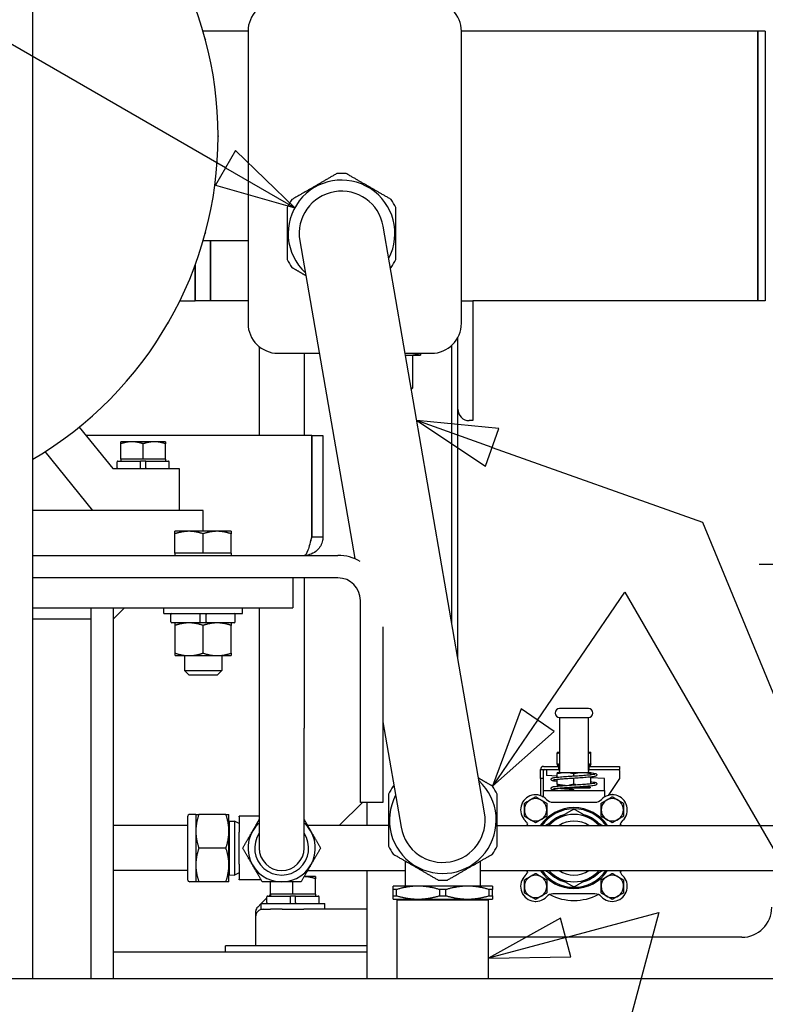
# Paper-space layout 'SHEET_3' of a CAD drawing. Header units: inches. Extents: x 3 to 360, y 8 to 227.
# Tile 5 of 117: x 54 to 66, y 68 to 84. Entities that reach past the tile are written whole.
import ezdxf

# ---------------------------------------------------------------- set-up
doc = ezdxf.new("R2010")
doc.units = ezdxf.units.IN
doc.header["$LTSCALE"] = 10.666667
doc.header["$MEASUREMENT"] = 0
doc.layers.get('0').update_dxf_attribs({"lineweight": 25})
doc.layers.add('DIMEN', color=7, linetype='Continuous', lineweight=25)
doc.styles.add('Current-ANSI', font='arial.ttf')

# ---------------------------------------------------------------- blocks, each defined once
blk = doc.blocks.new('Balloon127')
at = {"layer": 'DIMEN', "linetype": 'Continuous', "lineweight": 25}
for p, q in [((5.908, 6.4785), (5.7953, 6.416)), ((6.0615, 6.4873), (5.8732, 5.7845)), ((5.9242, 6.4182), (5.908, 6.4785)), ((5.9161, 6.4484), (6.0615, 6.4873)), ((5.9161, 6.4484), (5.7953, 6.416)), ((5.7953, 6.416), (5.9242, 6.4182))]:
    blk.add_line(p, q, dxfattribs=at)
at = {"layer": 'DIMEN', "linetype": 'Continuous', "lineweight": 25, "flags": 128}
blk.add_lwpolyline([(5.908, 6.4785), (5.7953, 6.416), (5.9242, 6.4182), (5.908, 6.4785)], dxfattribs=at)
at = {"layer": 'DIMEN'}
blk.add_circle((5.8248, 5.604), 0.1875, dxfattribs=at)
blk.add_solid([(5.908, 6.4785), (5.7953, 6.416), (5.9242, 6.4182), (5.908, 6.4785)], dxfattribs=at)
at = {"layer": 'DIMEN', "insert": (5.8248, 5.6051), "char_height": 0.125, "attachment_point": 5, "style": 'Current-ANSI'}
blk.add_mtext('15', dxfattribs=at)
blk = doc.blocks.new('Balloon128')
at = {"layer": 'DIMEN', "linetype": 'Continuous', "lineweight": 25}
for p, q in [((5.872, 6.7883), (6.0087, 6.9886)), ((6.0087, 6.9886), (6.3061, 6.4734)), ((5.8462, 6.806), (5.8015, 6.6851)), ((5.8978, 6.7707), (5.8462, 6.806)), ((5.872, 6.7883), (5.8015, 6.6851)), ((5.8015, 6.6851), (5.8978, 6.7707)), ((6.3061, 6.4734), (6.2289, 6.0999))]:
    blk.add_line(p, q, dxfattribs=at)
at = {"layer": 'DIMEN', "linetype": 'Continuous', "lineweight": 25, "flags": 128}
blk.add_lwpolyline([(5.8462, 6.806), (5.8015, 6.6851), (5.8978, 6.7707), (5.8462, 6.806)], dxfattribs=at)
at = {"layer": 'DIMEN'}
blk.add_circle((6.191, 5.9167), 0.1875, dxfattribs=at)
blk.add_solid([(5.8462, 6.806), (5.8015, 6.6851), (5.8978, 6.7707), (5.8462, 6.806)], dxfattribs=at)
at = {"layer": 'DIMEN', "insert": (6.191, 5.9167), "char_height": 0.125, "attachment_point": 5, "style": 'Current-ANSI'}
blk.add_mtext('12', dxfattribs=at)
blk = doc.blocks.new('Balloon129')
at = {"layer": 'DIMEN', "linetype": 'Continuous', "lineweight": 25}
for p, q in [((5.8009, 7.2154), (5.6831, 7.2574)), ((5.8114, 7.2448), (5.6831, 7.2574)), ((5.6831, 7.2574), (5.7904, 7.186)), ((5.7904, 7.186), (5.8114, 7.2448)), ((5.8009, 7.2154), (6.1301, 7.0981)), ((6.1301, 7.0981), (6.6583, 5.8159))]:
    blk.add_line(p, q, dxfattribs=at)
at = {"layer": 'DIMEN', "linetype": 'Continuous', "lineweight": 25, "flags": 128}
blk.add_lwpolyline([(5.8114, 7.2448), (5.6831, 7.2574), (5.7904, 7.186), (5.8114, 7.2448)], dxfattribs=at)
at = {"layer": 'DIMEN'}
blk.add_solid([(5.8114, 7.2448), (5.6831, 7.2574), (5.7904, 7.186), (5.8114, 7.2448)], dxfattribs=at)
blk = doc.blocks.new('Balloon130')
at = {"layer": 'DIMEN', "linetype": 'Continuous', "lineweight": 25}
for p, q in [((5.3839, 7.6527), (3.8782, 8.522)), ((5.3995, 7.6798), (5.3682, 7.6257)), ((5.4921, 7.5902), (5.3995, 7.6798)), ((5.3839, 7.6527), (5.4921, 7.5902)), ((5.3682, 7.6257), (5.4921, 7.5902))]:
    blk.add_line(p, q, dxfattribs=at)
at = {"layer": 'DIMEN', "linetype": 'Continuous', "lineweight": 25, "flags": 128}
blk.add_lwpolyline([(5.3682, 7.6257), (5.4921, 7.5902), (5.3995, 7.6798), (5.3682, 7.6257)], dxfattribs=at)
at = {"layer": 'DIMEN'}
blk.add_solid([(5.3682, 7.6257), (5.4921, 7.5902), (5.3995, 7.6798), (5.3682, 7.6257)], dxfattribs=at)

psp = doc.layouts.new('SHEET_3')

# ---------------------------------------------------------------- linework, layer by layer
for p, q in [((54.213, 68.097), (54.213, 101.381)), ((57.804, 83.91), (57.054, 83.91)), ((57.804, 83.91), (57.804, 80.41)), ((61.364, 79.035), (61.364, 83.91)), ((66.309, 83.91), (61.364, 83.91)), ((66.309, 83.91), (66.309, 79.41)), ((66.309, 81.66), (66.309, 83.91)), ((66.434, 83.91), (66.309, 83.91)), ((66.434, 83.91), (66.434, 79.41)), ((57.09, 83.782), (57.093, 83.773)), ((57.304, 82.165), (57.304, 82.155)), ((66.309, 79.41), (66.309, 81.66)), ((61.75, 70.861), (60.06, 80.655)), ((57.804, 80.41), (57.054, 80.41)), ((57.093, 80.547), (57.09, 80.537)), ((57.179, 79.41), (57.179, 80.41)), ((57.179, 80.41), (57.179, 79.41)), ((57.804, 80.41), (57.804, 79.035)), ((58.668, 80.415), (59.584, 75.106)), ((56.667, 79.41), (56.92, 79.41)), ((57.179, 79.41), (56.92, 79.41)), ((57.804, 79.41), (57.179, 79.41)), ((61.364, 79.41), (61.554, 79.41)), ((66.309, 79.41), (61.554, 79.41)), ((61.554, 79.41), (61.554, 77.41)), ((66.434, 79.41), (66.309, 79.41)), ((56.469, 79.039), (56.464, 79.031)), ((61.304, 77.6), (61.304, 78.797)), ((57.99, 78.646), (57.99, 77.16)), ((61.206, 74.015), (61.206, 78.67)), ((58.304, 78.535), (58.992, 78.535)), ((58.74, 78.535), (58.74, 77.16)), ((60.426, 78.535), (60.864, 78.535)), ((60.432, 78.502), (60.492, 78.502)), ((60.492, 78.502), (60.679, 78.502)), ((60.554, 77.96), (60.554, 78.502)), ((60.526, 77.96), (60.554, 77.96)), ((60.53, 77.935), (60.554, 77.96)), ((55.477, 77.744), (55.47, 77.737)), ((61.304, 73.447), (61.304, 77.6)), ((54.987, 77.303), (55.548, 76.61)), ((61.554, 77.41), (61.494, 77.41)), ((58.866, 77.16), (55.103, 77.16)), ((58.866, 77.16), (58.866, 75.472)), ((58.867, 77.16), (59.054, 77.16)), ((58.867, 75.472), (58.867, 77.16)), ((59.054, 77.16), (59.054, 75.472)), ((55.867, 77.058), (55.679, 77.058)), ((55.679, 76.767), (55.679, 77.024)), ((56.242, 77.058), (55.867, 77.058)), ((56.054, 76.767), (56.054, 77.024)), ((56.429, 77.058), (56.242, 77.058)), ((56.429, 76.767), (56.429, 77.024)), ((55.214, 75.91), (54.419, 76.893)), ((55.867, 76.767), (55.679, 76.767)), ((55.679, 76.767), (55.679, 76.735)), ((56.054, 76.767), (55.867, 76.767)), ((56.242, 76.767), (56.054, 76.767)), ((56.429, 76.767), (56.242, 76.767)), ((56.429, 76.767), (56.429, 76.735)), ((55.548, 76.61), (56.654, 76.61)), ((55.62, 76.624), (55.62, 76.721)), ((55.634, 76.735), (56.012, 76.735)), ((56.097, 76.735), (56.012, 76.735)), ((56.012, 76.624), (56.012, 76.721)), ((56.097, 76.735), (56.475, 76.735)), ((56.097, 76.624), (56.097, 76.721)), ((56.489, 76.624), (56.489, 76.721)), ((56.654, 76.61), (56.654, 75.91)), ((57.054, 75.91), (54.213, 75.91)), ((57.054, 75.563), (57.054, 75.91)), ((56.82, 75.563), (56.585, 75.563)), ((56.585, 75.2), (56.585, 75.521)), ((57.289, 75.563), (56.82, 75.563)), ((57.054, 75.2), (57.054, 75.521)), ((57.523, 75.563), (57.289, 75.563)), ((57.523, 75.2), (57.523, 75.521)), ((58.867, 75.472), (59.054, 75.472)), ((54.213, 75.16), (59.304, 75.16)), ((56.82, 75.2), (56.585, 75.2)), ((56.585, 75.2), (56.585, 75.16)), ((57.054, 75.2), (56.82, 75.2)), ((57.289, 75.2), (57.054, 75.2)), ((57.523, 75.2), (57.289, 75.2)), ((57.523, 75.2), (57.523, 75.16)), ((66.331, 75.014), (67.054, 75.014)), ((59.304, 74.785), (54.213, 74.785)), ((58.554, 74.785), (54.213, 74.785)), ((58.554, 74.785), (58.554, 74.285)), ((58.74, 74.785), (58.74, 72.274)), ((59.679, 71.035), (59.679, 74.41)), ((54.213, 74.285), (58.554, 74.285)), ((55.179, 74.285), (55.179, 74.097)), ((55.742, 74.285), (55.554, 74.097)), ((55.554, 74.285), (55.554, 68.097)), ((56.398, 74.19), (56.398, 74.285)), ((56.398, 74.19), (57.71, 74.19)), ((56.518, 74.051), (56.518, 74.173)), ((57.004, 74.051), (57.004, 74.173)), ((57.105, 74.051), (57.105, 74.173)), ((57.59, 74.051), (57.59, 74.173)), ((57.71, 74.19), (57.71, 74.285)), ((57.99, 74.285), (57.99, 72.274)), ((55.179, 74.097), (54.213, 74.097)), ((55.179, 74.097), (55.179, 68.097)), ((55.179, 74.097), (55.179, 68.097)), ((57.004, 74.034), (56.535, 74.034)), ((56.586, 73.529), (56.586, 73.992)), ((57.105, 74.034), (57.004, 74.034)), ((57.054, 73.529), (57.054, 73.992)), ((57.573, 74.034), (57.105, 74.034)), ((57.523, 73.529), (57.523, 73.992)), ((60.054, 73.968), (60.054, 71.035)), ((56.586, 73.487), (56.82, 73.487)), ((56.742, 73.487), (56.742, 73.238)), ((56.82, 73.487), (57.289, 73.487)), ((57.289, 73.487), (57.523, 73.487)), ((57.367, 73.487), (57.367, 73.238)), ((56.742, 73.238), (57.367, 73.238)), ((56.82, 73.16), (56.742, 73.238)), ((57.289, 73.16), (56.82, 73.16)), ((57.289, 73.16), (57.367, 73.238)), ((63.482, 72.604), (63.002, 72.604)), ((60.054, 72.381), (60.358, 70.621)), ((63.002, 72.454), (63.482, 72.454)), ((63.002, 72.454), (63.002, 71.568)), ((63.482, 71.568), (63.482, 72.454)), ((57.99, 72.274), (57.99, 70.274)), ((58.74, 70.274), (58.74, 72.274)), ((62.96, 71.877), (63.002, 71.877)), ((62.96, 71.877), (62.96, 71.877)), ((62.96, 71.678), (62.96, 71.857)), ((63.482, 71.877), (63.523, 71.877)), ((63.523, 71.877), (63.523, 71.877)), ((63.523, 71.678), (63.523, 71.857)), ((62.683, 71.438), (62.683, 71.588)), ((62.683, 71.588), (62.992, 71.588)), ((62.733, 71.638), (62.992, 71.638)), ((62.733, 71.438), (62.733, 71.568)), ((62.783, 71.588), (62.783, 71.568)), ((62.783, 71.568), (62.783, 71.486)), ((62.96, 71.658), (63.002, 71.658)), ((62.96, 71.658), (62.96, 71.658)), ((62.96, 71.538), (63.017, 71.538)), ((62.96, 71.538), (62.96, 71.538)), ((62.96, 71.458), (62.96, 71.518)), ((62.972, 71.648), (62.972, 71.658)), ((63.002, 71.648), (62.972, 71.648)), ((63.002, 71.644), (62.972, 71.648)), ((62.992, 71.638), (63.002, 71.638)), ((62.992, 71.588), (62.992, 71.638)), ((63.002, 71.588), (62.992, 71.588)), ((63.002, 71.553), (63.002, 71.568)), ((63.017, 71.538), (63.467, 71.538)), ((63.242, 71.479), (63.242, 71.518)), ((63.467, 71.538), (63.523, 71.538)), ((63.482, 71.658), (63.523, 71.658)), ((63.512, 71.648), (63.482, 71.648)), ((63.482, 71.644), (63.512, 71.648)), ((63.482, 71.638), (63.492, 71.638)), ((63.492, 71.588), (63.482, 71.588)), ((63.482, 71.568), (63.482, 71.553)), ((63.492, 71.638), (64, 71.638)), ((63.492, 71.638), (63.492, 71.588)), ((63.492, 71.588), (64, 71.588)), ((63.512, 71.648), (63.512, 71.658)), ((63.523, 71.658), (63.523, 71.658)), ((63.523, 71.538), (63.523, 71.538)), ((63.523, 71.501), (63.523, 71.518)), ((64, 71.638), (64, 71.588)), ((64, 71.568), (64, 71.588)), ((64, 71.568), (64, 71.438)), ((62.733, 71.438), (62.683, 71.438)), ((62.683, 71.438), (62.683, 71.15)), ((62.733, 71.138), (62.733, 71.438)), ((62.96, 71.477), (62.783, 71.486)), ((62.96, 71.339), (62.96, 71.418)), ((63.242, 71.339), (63.242, 71.439)), ((63.523, 71.351), (63.523, 71.46)), ((63.75, 71.438), (63.523, 71.449)), ((63.75, 71.234), (63.75, 71.438)), ((64, 71.438), (63.81, 71.154)), ((62.734, 71.126), (62.734, 71.234)), ((62.734, 71.234), (63.75, 71.234)), ((62.96, 71.319), (63.095, 71.319)), ((62.96, 71.319), (62.96, 71.319)), ((62.972, 71.309), (62.972, 71.319)), ((62.974, 71.309), (62.972, 71.309)), ((62.973, 71.309), (62.972, 71.309)), ((63.095, 71.279), (63.512, 71.279)), ((63.242, 71.289), (63.512, 71.289)), ((63.242, 71.234), (63.242, 71.254)), ((63.388, 71.299), (63.442, 71.299)), ((63.442, 71.299), (63.388, 71.299)), ((63.442, 71.299), (63.512, 71.309)), ((63.442, 71.299), (63.512, 71.289)), ((63.512, 71.309), (63.51, 71.309)), ((63.512, 71.309), (63.512, 71.309)), ((63.512, 71.289), (63.512, 71.279)), ((63.75, 71.234), (63.75, 71.126)), ((59.711, 71.035), (59.325, 70.649)), ((60.054, 71.035), (59.679, 71.035)), ((59.792, 70.649), (59.792, 71.035)), ((62.713, 71.138), (62.733, 71.138)), ((62.892, 71.039), (63.591, 71.039)), ((63.771, 71.138), (63.75, 71.138)), ((56.795, 70.797), (56.795, 69.752)), ((56.933, 70.837), (56.835, 70.837)), ((56.933, 70.837), (56.933, 70.555)), ((57.434, 70.837), (56.983, 70.837)), ((57.485, 70.555), (57.485, 70.837)), ((57.485, 70.709), (57.492, 70.722)), ((57.492, 70.722), (57.58, 70.725)), ((57.492, 69.826), (57.492, 70.722)), ((57.58, 70.725), (57.58, 69.823)), ((57.655, 70.685), (57.58, 70.725)), ((57.99, 70.805), (57.655, 70.805)), ((57.655, 70.795), (57.655, 70.805)), ((57.655, 70.795), (57.655, 70.54)), ((56.795, 70.649), (55.554, 70.649)), ((56.933, 70.555), (56.933, 69.993)), ((57.485, 69.993), (57.485, 70.555)), ((57.655, 70.008), (57.655, 70.54)), ((60.149, 70.649), (58.798, 70.649)), ((61.96, 70.649), (68.984, 70.649)), ((57.434, 70.274), (56.983, 70.274)), ((60.424, 70.059), (60.424, 69.639)), ((61.684, 69.639), (61.684, 70.059)), ((56.795, 69.899), (55.554, 69.899)), ((56.933, 69.993), (56.933, 69.712)), ((57.485, 69.712), (57.485, 69.993)), ((57.655, 69.863), (57.58, 69.823)), ((57.655, 70.008), (57.655, 69.753)), ((58.798, 69.899), (60.365, 69.899)), ((59.792, 68.097), (59.792, 69.899)), ((60.365, 69.899), (60.424, 69.899)), ((61.684, 69.899), (68.984, 69.899)), ((56.933, 69.712), (56.835, 69.712)), ((57.434, 69.712), (56.983, 69.712)), ((57.485, 69.839), (57.492, 69.826)), ((57.492, 69.826), (57.58, 69.823)), ((57.655, 69.743), (57.655, 69.753)), ((58.022, 69.743), (57.655, 69.743)), ((58.179, 69.506), (58.179, 69.712)), ((58.554, 69.506), (58.554, 69.712)), ((58.742, 69.797), (58.739, 69.797)), ((58.929, 69.797), (58.742, 69.797)), ((58.929, 69.506), (58.929, 69.763)), ((60.641, 69.639), (60.227, 69.639)), ((60.227, 69.479), (60.227, 69.581)), ((60.279, 69.479), (60.279, 69.581)), ((61.468, 69.639), (60.641, 69.639)), ((61.002, 69.479), (61.002, 69.581)), ((61.106, 69.479), (61.106, 69.581)), ((61.881, 69.639), (61.468, 69.639)), ((61.829, 69.479), (61.829, 69.581)), ((61.881, 69.479), (61.881, 69.581)), ((58.12, 69.444), (58.024, 69.349)), ((58.12, 69.363), (58.12, 69.459)), ((58.134, 69.474), (58.512, 69.474)), ((58.179, 69.504), (58.149, 69.474)), ((58.367, 69.506), (58.179, 69.506)), ((58.179, 69.506), (58.179, 69.474)), ((58.554, 69.506), (58.367, 69.506)), ((58.597, 69.474), (58.512, 69.474)), ((58.512, 69.363), (58.512, 69.459)), ((58.742, 69.506), (58.554, 69.506)), ((58.597, 69.474), (58.975, 69.474)), ((58.597, 69.363), (58.597, 69.459)), ((58.929, 69.506), (58.742, 69.506)), ((58.929, 69.506), (58.929, 69.474)), ((58.989, 69.363), (58.989, 69.459)), ((60.227, 69.422), (60.641, 69.422)), ((60.307, 69.422), (60.292, 69.406)), ((61.817, 69.406), (60.292, 69.406)), ((60.292, 68.097), (60.292, 69.406)), ((60.641, 69.422), (61.468, 69.422)), ((61.468, 69.422), (61.881, 69.422)), ((61.802, 69.422), (61.817, 69.406)), ((61.817, 68.097), (61.817, 69.406)), ((63.591, 69.509), (62.892, 69.509)), ((58.023, 69.348), (57.966, 69.29)), ((58.023, 69.349), (59.085, 69.349)), ((58.023, 69.254), (58.023, 69.349)), ((58.023, 69.254), (58.054, 69.254)), ((58.054, 69.254), (58.179, 69.254)), ((58.375, 69.254), (58.179, 69.254)), ((58.375, 69.254), (58.733, 69.254)), ((59.792, 69.254), (58.733, 69.254)), ((59.085, 69.254), (59.085, 69.349)), ((57.929, 69.129), (57.929, 68.64)), ((66.042, 68.785), (61.817, 68.785)), ((59.792, 68.64), (57.429, 68.64)), ((57.429, 68.535), (57.429, 68.64)), ((59.792, 68.535), (55.554, 68.535)), ((24.242, 68.097), (116.866, 68.097))]:
    psp.add_line(p, q)
for centre, radius, start, end in [((51.054, 82.16), 6.25, 300.3628, 59.6372), ((58.304, 83.91), 0.5, 90, 180), ((60.864, 83.91), 0.5, 0, 90), ((56.974, 83.751), 0.12, 15, 15.384), ((56.977, 83.742), 0.12, 14.616, 15), ((57.184, 82.165), 0.12, 0, 0.384), ((57.184, 82.155), 0.12, 359.616, 0), ((59.364, 80.535), 1.004, 85.5921, 94.4079), ((59.364, 80.535), 0.891, 332.2586, 227.3214), ((59.364, 80.535), 0.706, 9.79, 189.79), ((59.364, 80.535), 1.004, 145.5921, 154.4079), ((59.364, 80.535), 1.004, 25.5921, 34.4079), ((56.974, 80.569), 0.12, 344.616, 345), ((56.977, 80.578), 0.12, 345, 345.384), ((59.364, 80.535), 1.004, 205.5921, 214.4079), ((59.364, 80.535), 1.004, 325.5921, 334.4079), ((56.361, 79.091), 0.12, 329.616, 330), ((56.366, 79.099), 0.12, 330, 330.384), ((58.304, 79.035), 0.5, 180, 270), ((60.864, 79.035), 0.5, 270, 0), ((55.385, 77.822), 0.12, 314.616, 315), ((55.392, 77.829), 0.12, 315, 315.384), ((61.494, 77.6), 0.19, 180, 270), ((55.634, 76.721), 0.0143, 90, 180), ((55.634, 76.624), 0.0143, 180, 270), ((56.475, 76.721), 0.0143, 0, 90), ((56.475, 76.624), 0.0143, 270, 0), ((59.304, 74.41), 0.75, 60.1597, 90), ((59.304, 74.41), 0.375, 0, 90), ((56.535, 74.173), 0.0169, 90, 180), ((57.573, 74.173), 0.0169, 0, 90), ((56.535, 74.051), 0.0169, 180, 270), ((57.573, 74.051), 0.0169, 270, 0), ((63.002, 72.529), 0.075, 90, 180), ((63.002, 72.529), 0.075, 180, 270), ((63.482, 72.529), 0.075, 270, 90), ((62.733, 71.588), 0.05, 90, 180), ((62.753, 71.568), 0.02, 90, 180), ((63.017, 71.553), 0.015, 180, 270), ((63.467, 71.553), 0.015, 270, 0), ((61.054, 70.741), 0.891, 152.2586, 47.3214), ((61.054, 70.741), 1.004, 145.5921, 154.4079), ((61.054, 70.741), 1.004, 25.5921, 34.4079), ((62.602, 70.914), 0.25, 43.4325, 226.5675), ((62.602, 70.914), 0.187, 0, 180), ((62.892, 71.189), 0.15, 223.4325, 270), ((63.591, 71.189), 0.15, 270, 316.5675), ((63.882, 70.914), 0.187, 0, 180), ((63.882, 70.914), 0.25, 313.4325, 136.5675), ((61.054, 70.741), 0.706, 189.79, 9.79), ((62.602, 70.914), 0.187, 180, 0), ((63.242, 70.274), 0.675, 33.749, 146.251), ((63.242, 70.274), 0.655, 34.9261, 145.0739), ((63.882, 70.914), 0.187, 180, 0), ((56.835, 70.797), 0.04, 90, 180), ((58.365, 70.274), 0.562, 131.8103, 48.1897), ((62.327, 70.624), 0.15, 9.7776, 46.5675), ((63.242, 70.274), 0.562, 41.8103, 138.1897), ((63.242, 70.274), 0.583, 104.8819, 135.1181), ((63.242, 70.274), 0.45, 56.4427, 123.5573), ((63.242, 70.274), 0.583, 44.8819, 75.1181), ((64.157, 70.624), 0.15, 133.4325, 170.2224), ((58.365, 70.274), 0.45, 146.4427, 33.5573), ((63.242, 70.274), 0.875, 152.4289, 154.6231), ((63.242, 70.274), 0.875, 25.3769, 27.5711), ((58.365, 70.274), 0.375, 180, 0), ((61.054, 70.741), 1.004, 205.5921, 214.4079), ((61.054, 70.741), 1.004, 325.5921, 334.4079), ((62.327, 69.925), 0.15, 313.4325, 350.2224), ((63.242, 70.274), 0.875, 205.3769, 207.5711), ((63.242, 70.274), 0.675, 213.749, 326.251), ((63.242, 70.274), 0.655, 214.9261, 325.0739), ((63.242, 70.274), 0.562, 221.8103, 318.1897), ((63.242, 70.274), 0.45, 236.4427, 303.5573), ((64.157, 69.925), 0.15, 189.7776, 226.5675), ((63.242, 70.274), 0.875, 332.4289, 334.6231), ((56.835, 69.752), 0.04, 180, 270), ((61.054, 70.741), 1.004, 265.5921, 274.4079), ((62.602, 69.634), 0.25, 133.4325, 316.5675), ((62.602, 69.634), 0.187, 0, 180), ((63.242, 70.274), 0.583, 224.8819, 255.1181), ((63.242, 70.274), 0.583, 284.8819, 315.1181), ((63.882, 69.634), 0.188, 0, 180), ((63.882, 69.634), 0.25, 223.4325, 46.5675), ((62.602, 69.634), 0.187, 180, 0), ((63.882, 69.634), 0.187, 180, 0), ((58.134, 69.459), 0.0143, 90, 180), ((58.975, 69.459), 0.0143, 0, 90), ((62.892, 69.359), 0.15, 90, 136.5675), ((63.242, 70.274), 0.875, 242.4289, 297.5711), ((63.591, 69.359), 0.15, 43.4325, 90), ((58.054, 69.129), 0.125, 90, 180), ((58.054, 69.202), 0.125, 135, 169.2088), ((58.134, 69.363), 0.0143, 180, 270), ((58.975, 69.363), 0.0143, 270, 0), ((66.042, 69.285), 0.5, 270, 0)]:
    psp.add_arc(centre, radius, start, end)
for points, weights in [([(59.287, 81.536), (58.912, 81.319), (58.536, 81.102)], [1, 1.10877967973, 1]), ([(60.193, 81.102), (59.817, 81.319), (59.441, 81.536)], [1, 1.10877967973, 1]), ([(58.459, 80.969), (58.459, 80.535), (58.459, 80.101)], [1, 1.10877967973, 1]), ([(60.27, 80.101), (60.27, 80.535), (60.27, 80.969)], [1, 1.10877967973, 1]), ([(58.536, 79.968), (58.657, 79.898), (58.768, 79.833)], [1, 1.0327130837, 1.04575069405]), ([(60.18, 79.961), (60.186, 79.964), (60.193, 79.968)], [1.00317403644, 1.00161087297, 1]), ([(60.431, 78.506), (60.462, 78.502), (60.492, 78.502)], [1.05233826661, 1.0302372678, 1]), ([(60.492, 78.502), (60.578, 78.502), (60.676, 78.535)], [1, 1.09168033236, 1.10856222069]), ([(60.679, 78.535), (60.679, 78.502), (60.679, 78.502)], [1.10856222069, 1.09168033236, 1]), ([(55.867, 77.058), (55.78, 77.058), (55.679, 77.024)], [1, 1.0379548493, 1]), ([(55.679, 77.024), (55.679, 77.058), (55.679, 77.058)], [1, 1.0379548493, 1]), ([(56.054, 77.024), (55.954, 77.058), (55.867, 77.058)], [1, 1.0379548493, 1]), ([(56.242, 77.058), (56.155, 77.058), (56.054, 77.024)], [1, 1.0379548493, 1]), ([(56.429, 77.024), (56.329, 77.058), (56.242, 77.058)], [1, 1.0379548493, 1]), ([(56.429, 77.058), (56.429, 77.058), (56.429, 77.024)], [1, 1.0379548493, 1]), ([(56.82, 75.563), (56.711, 75.563), (56.585, 75.521)], [1, 1.0379548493, 1]), ([(56.585, 75.521), (56.585, 75.563), (56.585, 75.563)], [1, 1.0379548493, 1]), ([(57.054, 75.521), (56.929, 75.563), (56.82, 75.563)], [1, 1.0379548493, 1]), ([(57.289, 75.563), (57.18, 75.563), (57.054, 75.521)], [1, 1.0379548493, 1]), ([(57.523, 75.521), (57.398, 75.563), (57.289, 75.563)], [1, 1.0379548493, 1]), ([(57.523, 75.563), (57.523, 75.563), (57.523, 75.521)], [1, 1.0379548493, 1]), ([(56.586, 73.992), (56.586, 74.034), (56.586, 74.034)], [1.10906450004, 1.0930923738, 1]), ([(56.82, 74.034), (56.711, 74.034), (56.586, 73.992)], [1, 1.0930923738, 1.10906450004]), ([(57.054, 73.992), (56.929, 74.034), (56.82, 74.034)], [1.10906450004, 1.0930923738, 1]), ([(57.289, 74.034), (57.18, 74.034), (57.054, 73.992)], [1, 1.0930923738, 1.10906450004]), ([(57.523, 73.992), (57.397, 74.034), (57.289, 74.034)], [1.10906450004, 1.0930923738, 1]), ([(57.523, 74.034), (57.523, 74.034), (57.523, 73.992)], [1, 1.0930923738, 1.10906450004]), ([(56.586, 73.487), (56.586, 73.487), (56.586, 73.529)], [1, 1.0930923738, 1.10906450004]), ([(56.586, 73.529), (56.711, 73.487), (56.82, 73.487)], [1.10906450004, 1.0930923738, 1]), ([(56.82, 73.487), (56.929, 73.487), (57.054, 73.529)], [1, 1.0930923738, 1.10906450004]), ([(57.054, 73.529), (57.18, 73.487), (57.289, 73.487)], [1.10906450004, 1.0930923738, 1]), ([(57.289, 73.487), (57.397, 73.487), (57.523, 73.529)], [1, 1.0930923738, 1.10906450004]), ([(57.523, 73.529), (57.523, 73.487), (57.523, 73.487)], [1.10906450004, 1.0930923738, 1]), ([(62.96, 71.877), (62.96, 71.877), (62.96, 71.857)], [1.07735026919, 1.07735026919, 1]), ([(62.96, 71.857), (62.982, 71.862), (63.002, 71.867)], [1, 1.02087212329, 1.03611213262]), ([(63.482, 71.867), (63.502, 71.862), (63.523, 71.857)], [1.03611213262, 1.02087212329, 1]), ([(63.523, 71.857), (63.523, 71.877), (63.523, 71.877)], [1, 1.07735026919, 1.07735026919]), ([(62.96, 71.678), (62.96, 71.658), (62.96, 71.658)], [1, 1.07735026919, 1.07735026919]), ([(63.002, 71.669), (62.982, 71.673), (62.96, 71.678)], [1.03611213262, 1.02087212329, 1]), ([(63.523, 71.678), (63.502, 71.673), (63.482, 71.669)], [1, 1.02087212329, 1.03611213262]), ([(63.523, 71.658), (63.523, 71.658), (63.523, 71.678)], [1.07735026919, 1.07735026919, 1]), ([(62.96, 71.538), (62.96, 71.538), (62.96, 71.518)], [1.07735026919, 1.07735026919, 1]), ([(62.96, 71.518), (63.101, 71.556), (63.242, 71.518)], [1, 1.15470053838, 1]), ([(63.242, 71.518), (63.383, 71.556), (63.523, 71.518)], [1, 1.15470053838, 1]), ([(63.523, 71.518), (63.523, 71.538), (63.523, 71.538)], [1, 1.07735026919, 1.07735026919]), ([(61.883, 71.308), (61.761, 71.378), (61.65, 71.442)], [1, 1.03271308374, 1.04575069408]), ([(60.238, 71.315), (60.232, 71.312), (60.226, 71.308)], [1.00317403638, 1.00161087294, 1]), ([(62.96, 71.339), (62.96, 71.319), (62.96, 71.319)], [1, 1.07735026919, 1.07735026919]), ([(63.096, 71.319), (63.033, 71.32), (62.96, 71.339)], [1.07724121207, 1.07444585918, 1]), ([(63.242, 71.339), (63.204, 71.329), (63.17, 71.324)], [1, 1.03715427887, 1.05646194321]), ([(63.275, 71.331), (63.259, 71.335), (63.242, 71.339)], [1.02959065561, 1.01657018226, 1]), ([(60.149, 71.174), (60.149, 70.741), (60.149, 70.307)], [1, 1.10877967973, 1]), ([(61.96, 70.307), (61.96, 70.741), (61.96, 71.174)], [1, 1.10877967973, 1]), ([(62.414, 71.022), (62.508, 71.077), (62.602, 71.131)], [1, 1.15455095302, 1]), ([(62.414, 70.914), (62.414, 70.964), (62.414, 71.022)], [1, 1.03802697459, 1]), ([(62.602, 71.131), (62.696, 71.077), (62.789, 71.022)], [1, 1.15455095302, 1]), ([(62.789, 71.022), (62.789, 70.964), (62.789, 70.914)], [1, 1.03802697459, 1]), ([(63.694, 71.022), (63.788, 71.077), (63.882, 71.131)], [1, 1.15455095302, 1]), ([(63.694, 70.914), (63.694, 70.964), (63.694, 71.022)], [1, 1.03802697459, 1]), ([(63.882, 71.167), (63.879, 71.165), (63.877, 71.164)], [1, 1.00288686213, 1.00566598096]), ([(63.886, 71.164), (63.884, 71.165), (63.882, 71.167)], [1.00566598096, 1.00288686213, 1]), ([(63.882, 71.131), (63.976, 71.077), (64.069, 71.022)], [1, 1.15455095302, 1]), ([(64.069, 71.022), (64.069, 70.964), (64.069, 70.914)], [1, 1.03802697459, 1]), ([(64.101, 71.04), (64.098, 71.042), (64.096, 71.043)], [1, 1.00288686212, 1.00566598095]), ([(64.101, 71.035), (64.101, 71.038), (64.101, 71.04)], [1.00566598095, 1.00288686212, 1]), ([(62.414, 70.806), (62.414, 70.864), (62.414, 70.914)], [1, 1.03802697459, 1]), ([(62.789, 70.914), (62.789, 70.864), (62.789, 70.806)], [1, 1.03802697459, 1]), ([(63.242, 70.924), (63.091, 70.837), (62.961, 70.761)], [1, 1.0379548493, 1]), ([(63.523, 70.761), (63.392, 70.837), (63.242, 70.924)], [1, 1.0379548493, 1]), ([(63.694, 70.806), (63.694, 70.864), (63.694, 70.914)], [1, 1.03802697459, 1]), ([(64.069, 70.914), (64.069, 70.864), (64.069, 70.806)], [1, 1.03802697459, 1]), ([(56.933, 70.837), (56.933, 70.837), (56.983, 70.837)], [1, 1.0379548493, 1]), ([(56.983, 70.837), (56.933, 70.686), (56.933, 70.555)], [1, 1.0379548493, 1]), ([(57.434, 70.837), (57.485, 70.837), (57.485, 70.837)], [1, 1.0379548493, 1]), ([(57.485, 70.555), (57.485, 70.686), (57.434, 70.837)], [1, 1.0379548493, 1]), ([(57.878, 70.555), (57.932, 70.649), (57.99, 70.75)], [1, 1.02690849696, 1.01566285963]), ([(58.74, 70.75), (58.798, 70.649), (58.852, 70.555)], [1.01566285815, 1.02690849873, 1]), ([(62.602, 70.697), (62.508, 70.752), (62.414, 70.806)], [1, 1.15455095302, 1]), ([(62.789, 70.806), (62.696, 70.752), (62.602, 70.697)], [1, 1.15455095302, 1]), ([(62.961, 70.761), (62.867, 70.707), (62.766, 70.649)], [1, 1.02690849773, 1.01566285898]), ([(63.717, 70.649), (63.617, 70.707), (63.523, 70.761)], [1.01566285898, 1.02690849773, 1]), ([(63.882, 70.697), (63.788, 70.752), (63.694, 70.806)], [1, 1.15455095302, 1]), ([(64.069, 70.806), (63.976, 70.752), (63.882, 70.697)], [1, 1.15455095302, 1]), ([(64.096, 70.785), (64.098, 70.786), (64.101, 70.788)], [1.00566598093, 1.00288686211, 1]), ([(64.101, 70.788), (64.101, 70.79), (64.101, 70.793)], [1, 1.00288686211, 1.00566598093]), ([(56.933, 70.555), (56.933, 70.425), (56.983, 70.274)], [1, 1.0379548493, 1]), ([(57.434, 70.274), (57.485, 70.425), (57.485, 70.555)], [1, 1.0379548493, 1]), ([(57.715, 70.274), (57.802, 70.425), (57.878, 70.555)], [1, 1.0379548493, 1]), ([(58.852, 70.555), (58.927, 70.425), (59.014, 70.274)], [1, 1.0379548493, 1]), ([(56.983, 70.274), (56.933, 70.123), (56.933, 69.993)], [1, 1.0379548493, 1]), ([(57.485, 69.993), (57.485, 70.123), (57.434, 70.274)], [1, 1.0379548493, 1]), ([(57.878, 69.993), (57.802, 70.123), (57.715, 70.274)], [1, 1.0379548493, 1]), ([(59.014, 70.274), (58.927, 70.123), (58.852, 69.993)], [1, 1.0379548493, 1]), ([(60.226, 70.173), (60.602, 69.957), (60.977, 69.74)], [1, 1.10877967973, 1]), ([(61.131, 69.74), (61.507, 69.957), (61.883, 70.173)], [1, 1.10877967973, 1]), ([(56.933, 69.993), (56.933, 69.862), (56.983, 69.712)], [1, 1.0379548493, 1]), ([(57.434, 69.712), (57.485, 69.862), (57.485, 69.993)], [1, 1.0379548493, 1]), ([(58.04, 69.712), (57.953, 69.862), (57.878, 69.993)], [1, 1.0379548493, 1]), ([(58.852, 69.993), (58.776, 69.862), (58.689, 69.712)], [1, 1.0379548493, 1]), ([(62.766, 69.899), (62.867, 69.841), (62.961, 69.787)], [1.01566285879, 1.02690849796, 1]), ([(63.523, 69.787), (63.617, 69.841), (63.717, 69.899)], [1, 1.02690849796, 1.0156628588]), ([(56.983, 69.712), (56.933, 69.712), (56.933, 69.712)], [1, 1.0379548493, 1]), ([(57.485, 69.712), (57.485, 69.712), (57.434, 69.712)], [1, 1.0379548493, 1]), ([(58.365, 69.712), (58.214, 69.712), (58.04, 69.712)], [1, 1.0379548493, 1]), ([(58.689, 69.712), (58.515, 69.712), (58.365, 69.712)], [1, 1.0379548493, 1]), ([(58.742, 69.797), (58.74, 69.797), (58.739, 69.797)], [1, 1.0006643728, 1.00130548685]), ([(58.929, 69.763), (58.829, 69.797), (58.742, 69.797)], [1, 1.0379548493, 1]), ([(58.929, 69.797), (58.929, 69.797), (58.929, 69.763)], [1, 1.0379548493, 1]), ([(62.388, 69.763), (62.385, 69.762), (62.383, 69.76)], [1.00566598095, 1.00288686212, 1]), ([(62.383, 69.76), (62.383, 69.758), (62.383, 69.755)], [1, 1.00288686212, 1.00566598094]), ([(62.414, 69.742), (62.508, 69.797), (62.602, 69.851)], [1, 1.15455095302, 1]), ([(62.414, 69.634), (62.414, 69.684), (62.414, 69.742)], [1, 1.03802697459, 1]), ([(62.602, 69.851), (62.696, 69.797), (62.789, 69.742)], [1, 1.15455095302, 1]), ([(62.789, 69.742), (62.789, 69.684), (62.789, 69.634)], [1, 1.03802697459, 1]), ([(62.961, 69.787), (63.091, 69.712), (63.242, 69.625)], [1, 1.0379548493, 1]), ([(63.242, 69.625), (63.392, 69.712), (63.523, 69.787)], [1, 1.0379548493, 1]), ([(63.694, 69.742), (63.788, 69.797), (63.882, 69.851)], [1, 1.15455095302, 1]), ([(63.694, 69.634), (63.694, 69.684), (63.694, 69.742)], [1, 1.03802697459, 1]), ([(63.882, 69.851), (63.976, 69.797), (64.069, 69.742)], [1, 1.15455095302, 1]), ([(64.069, 69.742), (64.069, 69.684), (64.069, 69.634)], [1, 1.03802697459, 1]), ([(60.227, 69.581), (60.227, 69.639), (60.227, 69.639)], [1.01151101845, 1.0355343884, 1]), ([(60.279, 69.581), (60.253, 69.583), (60.227, 69.581)], [1.02365082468, 1.02525793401, 1.02365082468]), ([(60.641, 69.639), (60.47, 69.639), (60.279, 69.581)], [1, 1.0355343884, 1.01151101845]), ([(61.002, 69.581), (60.811, 69.639), (60.641, 69.639)], [1.01151101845, 1.0355343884, 1]), ([(61.106, 69.581), (61.054, 69.583), (61.002, 69.581)], [1.02365082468, 1.02525793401, 1.02365082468]), ([(61.468, 69.639), (61.297, 69.639), (61.106, 69.581)], [1, 1.0355343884, 1.01151101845]), ([(61.829, 69.581), (61.638, 69.639), (61.468, 69.639)], [1.01151101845, 1.0355343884, 1]), ([(61.881, 69.581), (61.855, 69.583), (61.829, 69.581)], [1.02365082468, 1.02525793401, 1.02365082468]), ([(61.881, 69.639), (61.881, 69.639), (61.881, 69.581)], [1, 1.0355343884, 1.01151101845]), ([(62.414, 69.526), (62.414, 69.584), (62.414, 69.634)], [1, 1.03802697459, 1]), ([(62.789, 69.634), (62.789, 69.584), (62.789, 69.526)], [1, 1.03802697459, 1]), ([(63.694, 69.526), (63.694, 69.584), (63.694, 69.634)], [1, 1.03802697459, 1]), ([(64.069, 69.634), (64.069, 69.584), (64.069, 69.526)], [1, 1.03802697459, 1]), ([(60.227, 69.479), (60.253, 69.477), (60.279, 69.479)], [1.02365082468, 1.02525793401, 1.02365082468]), ([(60.227, 69.422), (60.227, 69.422), (60.227, 69.479)], [1, 1.0355343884, 1.01151101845]), ([(60.279, 69.479), (60.47, 69.422), (60.641, 69.422)], [1.01151101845, 1.0355343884, 1]), ([(60.641, 69.422), (60.811, 69.422), (61.002, 69.479)], [1, 1.0355343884, 1.01151101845]), ([(61.002, 69.479), (61.054, 69.477), (61.106, 69.479)], [1.02365082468, 1.02525793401, 1.02365082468]), ([(61.106, 69.479), (61.297, 69.422), (61.468, 69.422)], [1.01151101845, 1.0355343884, 1]), ([(61.468, 69.422), (61.638, 69.422), (61.829, 69.479)], [1, 1.0355343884, 1.01151101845]), ([(61.829, 69.479), (61.855, 69.477), (61.881, 69.479)], [1.02365082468, 1.02525793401, 1.02365082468]), ([(61.881, 69.479), (61.881, 69.422), (61.881, 69.422)], [1.01151101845, 1.0355343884, 1]), ([(62.383, 69.513), (62.383, 69.51), (62.383, 69.508)], [1.00566598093, 1.00288686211, 1]), ([(62.383, 69.508), (62.385, 69.506), (62.388, 69.505)], [1, 1.00288686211, 1.00566598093]), ([(62.602, 69.417), (62.508, 69.472), (62.414, 69.526)], [1, 1.15455095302, 1]), ([(62.597, 69.384), (62.599, 69.383), (62.602, 69.381)], [1.00566598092, 1.00288686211, 1]), ([(62.789, 69.526), (62.696, 69.472), (62.602, 69.417)], [1, 1.15455095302, 1]), ([(62.602, 69.381), (62.604, 69.383), (62.606, 69.384)], [1, 1.00288686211, 1.00566598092]), ([(63.882, 69.417), (63.788, 69.472), (63.694, 69.526)], [1, 1.15455095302, 1]), ([(64.069, 69.526), (63.976, 69.472), (63.882, 69.417)], [1, 1.15455095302, 1])]:
    psp.add_rational_spline(points, weights, degree=2)
for points, knots in [([(56.924, 80.013), (56.924, 79.919), (56.923, 79.834), (56.922, 79.598), (56.922, 79.488), (56.921, 79.42), (56.921, 79.41), (56.92, 79.41)], [-3.937271, -3.937271, -3.937271, -3.937271, -2.969572, -2.969572, -0.851913, -0.851913, -0.003708, -0.003708, -0.003708, -0.003708]), ([(56.92, 79.41), (56.921, 79.41), (56.921, 79.42), (56.922, 79.488), (56.922, 79.598), (56.923, 79.834), (56.924, 79.919), (56.924, 80.013)], [0, 0, 0, 0, 0.851913, 0.851913, 2.969572, 2.969572, 3.937271, 3.937271, 3.937271, 3.937271]), ([(56.012, 76.721), (56.012, 76.722), (56.012, 76.725), (56.012, 76.728), (56.012, 76.73), (56.012, 76.732), (56.012, 76.733), (56.012, 76.735), (56.012, 76.735), (56.012, 76.735)], [0.21497365, 0.21497365, 0.21497365, 0.21497365, 0.22835326, 0.22835326, 0.2417662, 0.2417662, 0.255221, 0.255221, 0.26871299, 0.26871299, 0.26871299, 0.26871299]), ([(56.012, 76.61), (56.012, 76.61), (56.012, 76.61), (56.012, 76.612), (56.012, 76.613), (56.012, 76.615), (56.012, 76.617), (56.012, 76.62), (56.012, 76.622), (56.012, 76.624)], [0.1612343, 0.1612343, 0.1612343, 0.1612343, 0.17472629, 0.17472629, 0.18818109, 0.18818109, 0.20159403, 0.20159403, 0.21497365, 0.21497365, 0.21497365, 0.21497365]), ([(56.097, 76.735), (56.097, 76.735), (56.097, 76.735), (56.097, 76.733), (56.097, 76.732), (56.097, 76.73), (56.097, 76.728), (56.097, 76.725), (56.097, 76.722), (56.097, 76.721)], [0.1612343, 0.1612343, 0.1612343, 0.1612343, 0.17472629, 0.17472629, 0.18818109, 0.18818109, 0.20159403, 0.20159403, 0.21497365, 0.21497365, 0.21497365, 0.21497365]), ([(56.097, 76.624), (56.097, 76.622), (56.097, 76.62), (56.097, 76.617), (56.097, 76.615), (56.097, 76.613), (56.097, 76.612), (56.097, 76.61), (56.097, 76.61), (56.097, 76.61)], [0.21497365, 0.21497365, 0.21497365, 0.21497365, 0.22835326, 0.22835326, 0.2417662, 0.2417662, 0.255221, 0.255221, 0.26871299, 0.26871299, 0.26871299, 0.26871299]), ([(58.866, 75.472), (58.845, 75.389), (58.824, 75.305), (58.802, 75.247), (58.782, 75.192), (58.762, 75.16), (58.742, 75.16)], [-1, -1, -1, -1, -0.4877015, -0.4877015, -0.4877015, 0, 0, 0, 0]), ([(59.048, 75.41), (59.036, 75.349), (59.004, 75.291), (58.958, 75.247), (58.901, 75.192), (58.822, 75.16), (58.742, 75.16)], [-0.8725123, -0.8725123, -0.8725123, -0.8725123, -0.4877015, -0.4877015, -0.4877015, 0, 0, 0, 0]), ([(57.004, 74.173), (57.004, 74.175), (57.004, 74.178), (57.004, 74.181), (57.004, 74.183), (57.004, 74.186), (57.004, 74.188), (57.004, 74.189), (57.004, 74.19), (57.004, 74.19)], [0.25515149, 0.25515149, 0.25515149, 0.25515149, 0.27103679, 0.27103679, 0.28695871, 0.28695871, 0.30292655, 0.30292655, 0.31893509, 0.31893509, 0.31893509, 0.31893509]), ([(57.105, 74.19), (57.105, 74.19), (57.105, 74.189), (57.105, 74.188), (57.105, 74.186), (57.105, 74.183), (57.105, 74.181), (57.105, 74.178), (57.105, 74.175), (57.105, 74.173)], [0.1913679, 0.1913679, 0.1913679, 0.1913679, 0.20737644, 0.20737644, 0.22334428, 0.22334428, 0.2392662, 0.2392662, 0.25515149, 0.25515149, 0.25515149, 0.25515149]), ([(57.004, 74.034), (57.004, 74.034), (57.004, 74.034), (57.004, 74.036), (57.004, 74.037), (57.004, 74.04), (57.004, 74.042), (57.004, 74.046), (57.004, 74.049), (57.004, 74.051)], [0.1913679, 0.1913679, 0.1913679, 0.1913679, 0.20737644, 0.20737644, 0.22334428, 0.22334428, 0.2392662, 0.2392662, 0.25515149, 0.25515149, 0.25515149, 0.25515149]), ([(57.105, 74.051), (57.105, 74.049), (57.105, 74.046), (57.105, 74.042), (57.105, 74.04), (57.105, 74.037), (57.105, 74.036), (57.105, 74.034), (57.105, 74.034), (57.105, 74.034)], [0.25515149, 0.25515149, 0.25515149, 0.25515149, 0.27103679, 0.27103679, 0.28695871, 0.28695871, 0.30292655, 0.30292655, 0.31893509, 0.31893509, 0.31893509, 0.31893509]), ([(62.96, 71.385), (62.939, 71.388), (62.921, 71.39), (62.899, 71.394), (62.892, 71.395), (62.883, 71.398), (62.879, 71.399), (62.874, 71.402), (62.871, 71.403), (62.866, 71.409), (62.864, 71.412), (62.862, 71.419), (62.862, 71.423), (62.863, 71.43), (62.864, 71.432), (62.868, 71.437), (62.869, 71.438), (62.873, 71.441), (62.875, 71.442), (62.882, 71.445), (62.887, 71.447), (62.91, 71.452), (62.936, 71.455), (62.997, 71.461), (63.03, 71.464), (63.101, 71.469), (63.138, 71.472), (63.198, 71.476), (63.22, 71.478), (63.281, 71.482), (63.32, 71.484), (63.393, 71.489), (63.427, 71.492), (63.488, 71.497), (63.515, 71.499), (63.557, 71.504), (63.574, 71.507), (63.587, 71.51), (63.59, 71.511), (63.59, 71.511), (63.59, 71.511), (63.59, 71.511)], [5.848969, 5.848969, 5.848969, 5.848969, 6.108868, 6.108868, 6.262004, 6.262004, 6.355987, 6.355987, 6.426753, 6.426753, 6.474199, 6.474199, 6.515818, 6.515818, 6.551909, 6.551909, 6.591779, 6.591779, 6.64946, 6.64946, 6.794268, 6.794268, 7.180505, 7.180505, 7.496126, 7.496126, 7.791972, 7.791972, 7.959419, 7.959419, 8.255128, 8.255128, 8.546995, 8.546995, 8.838086, 8.838086, 9.124913, 9.124913, 9.2554, 9.2554, 9.256177, 9.256177, 9.256177, 9.256177]), ([(63.523, 71.533), (63.532, 71.532), (63.539, 71.531), (63.568, 71.527), (63.584, 71.525), (63.602, 71.52), (63.607, 71.519), (63.615, 71.512), (63.617, 71.51), (63.62, 71.506), (63.62, 71.504), (63.622, 71.499), (63.622, 71.495), (63.621, 71.489), (63.619, 71.486), (63.616, 71.482), (63.614, 71.48), (63.611, 71.477), (63.608, 71.476), (63.602, 71.473), (63.597, 71.471), (63.575, 71.466), (63.55, 71.463), (63.491, 71.457), (63.458, 71.454), (63.388, 71.449), (63.35, 71.446), (63.275, 71.441), (63.235, 71.439), (63.159, 71.434), (63.121, 71.431), (63.052, 71.426), (63.02, 71.423), (62.966, 71.418), (62.943, 71.416), (62.917, 71.412), (62.91, 71.411), (62.9, 71.409), (62.896, 71.408), (62.894, 71.407), (62.894, 71.407), (62.894, 71.407)], [0.204595, 0.204595, 0.204595, 0.204595, 0.302184, 0.302184, 0.600581, 0.600581, 0.767623, 0.767623, 0.804071, 0.804071, 0.829589, 0.829589, 0.86983, 0.86983, 0.90605, 0.90605, 0.945651, 0.945651, 1.00236, 1.00236, 1.141603, 1.141603, 1.520129, 1.520129, 1.83844, 1.83844, 2.134317, 2.134317, 2.427842, 2.427842, 2.721157, 2.721157, 3.012748, 3.012748, 3.302482, 3.302482, 3.442288, 3.442288, 3.57329, 3.57329, 3.61219, 3.61219, 3.61219, 3.61219]), ([(62.974, 71.234), (62.947, 71.237), (62.925, 71.239), (62.9, 71.243), (62.893, 71.245), (62.884, 71.247), (62.881, 71.248), (62.875, 71.251), (62.873, 71.252), (62.868, 71.256), (62.867, 71.257), (62.865, 71.261), (62.864, 71.263), (62.862, 71.268), (62.861, 71.272), (62.863, 71.279), (62.864, 71.281), (62.867, 71.286), (62.869, 71.288), (62.873, 71.291), (62.875, 71.292), (62.881, 71.295), (62.885, 71.296), (62.905, 71.301), (62.927, 71.304), (62.982, 71.31), (63.015, 71.313), (63.084, 71.318), (63.121, 71.321), (63.186, 71.325), (63.214, 71.327), (63.281, 71.332), (63.32, 71.334), (63.393, 71.339), (63.427, 71.342), (63.488, 71.347), (63.515, 71.349), (63.557, 71.354), (63.573, 71.357), (63.587, 71.36), (63.59, 71.361), (63.59, 71.361), (63.59, 71.361), (63.59, 71.361)], [0, 0, 0, 0, 0.299658, 0.299658, 0.451769, 0.451769, 0.54432, 0.54432, 0.613849, 0.613849, 0.646966, 0.646966, 0.673865, 0.673865, 0.715294, 0.715294, 0.751488, 0.751488, 0.790628, 0.790628, 0.845013, 0.845013, 0.971265, 0.971265, 1.329035, 1.329035, 1.65391, 1.65391, 1.950584, 1.950584, 2.163517, 2.163517, 2.459599, 2.459599, 2.751474, 2.751474, 3.041647, 3.041647, 3.328397, 3.328397, 3.458963, 3.458963, 3.459824, 3.459824, 3.459824, 3.459824]), ([(63.523, 71.383), (63.529, 71.382), (63.534, 71.381), (63.562, 71.378), (63.58, 71.376), (63.599, 71.371), (63.604, 71.37), (63.612, 71.365), (63.615, 71.363), (63.619, 71.358), (63.62, 71.355), (63.622, 71.349), (63.622, 71.345), (63.621, 71.339), (63.619, 71.336), (63.616, 71.332), (63.614, 71.33), (63.61, 71.327), (63.608, 71.326), (63.601, 71.323), (63.597, 71.321), (63.574, 71.316), (63.549, 71.313), (63.489, 71.307), (63.456, 71.304), (63.386, 71.299), (63.349, 71.296), (63.273, 71.291), (63.233, 71.288), (63.157, 71.283), (63.12, 71.281), (63.051, 71.276), (63.019, 71.273), (62.965, 71.268), (62.942, 71.266), (62.917, 71.262), (62.91, 71.261), (62.9, 71.259), (62.896, 71.258), (62.894, 71.257), (62.894, 71.257), (62.894, 71.257)], [6.001245, 6.001245, 6.001245, 6.001245, 6.069526, 6.069526, 6.367676, 6.367676, 6.529802, 6.529802, 6.591096, 6.591096, 6.626135, 6.626135, 6.667131, 6.667131, 6.703394, 6.703394, 6.743186, 6.743186, 6.800356, 6.800356, 6.941931, 6.941931, 7.322386, 7.322386, 7.639356, 7.639356, 7.935489, 7.935489, 8.229661, 8.229661, 8.522544, 8.522544, 8.813615, 8.813615, 9.103084, 9.103084, 9.242904, 9.242904, 9.373318, 9.373318, 9.408963, 9.408963, 9.408963, 9.408963]), ([(63.001, 71.272), (63.026, 71.269), (63.054, 71.267), (63.118, 71.262), (63.155, 71.26), (63.209, 71.256), (63.225, 71.255), (63.242, 71.254)], [10.3124104, 10.3124104, 10.3124104, 10.3124104, 10.5659946, 10.5659946, 10.8554845, 10.8554845, 10.9820914, 10.9820914, 10.9820914, 10.9820914]), ([(58.512, 69.459), (58.512, 69.461), (58.512, 69.463), (58.512, 69.467), (58.512, 69.468), (58.512, 69.471), (58.512, 69.472), (58.512, 69.473), (58.512, 69.474), (58.512, 69.474)], [0.21497365, 0.21497365, 0.21497365, 0.21497365, 0.22835326, 0.22835326, 0.2417662, 0.2417662, 0.255221, 0.255221, 0.26871299, 0.26871299, 0.26871299, 0.26871299]), ([(58.597, 69.474), (58.597, 69.474), (58.597, 69.473), (58.597, 69.472), (58.597, 69.471), (58.597, 69.468), (58.597, 69.467), (58.597, 69.463), (58.597, 69.461), (58.597, 69.459)], [0.1612343, 0.1612343, 0.1612343, 0.1612343, 0.17472629, 0.17472629, 0.18818109, 0.18818109, 0.20159403, 0.20159403, 0.21497365, 0.21497365, 0.21497365, 0.21497365]), ([(57.931, 69.225), (57.93, 69.22), (57.93, 69.215), (57.929, 69.207), (57.929, 69.204), (57.929, 69.202)], [0.16948892, 0.16948892, 0.16948892, 0.16948892, 0.19369012, 0.19369012, 0.20628075, 0.20628075, 0.20628075, 0.20628075]), ([(58.512, 69.349), (58.512, 69.349), (58.512, 69.349), (58.512, 69.35), (58.512, 69.352), (58.512, 69.354), (58.512, 69.356), (58.512, 69.359), (58.512, 69.361), (58.512, 69.363)], [0.1612343, 0.1612343, 0.1612343, 0.1612343, 0.17472629, 0.17472629, 0.18818109, 0.18818109, 0.20159403, 0.20159403, 0.21497365, 0.21497365, 0.21497365, 0.21497365]), ([(58.597, 69.363), (58.597, 69.361), (58.597, 69.359), (58.597, 69.356), (58.597, 69.354), (58.597, 69.352), (58.597, 69.35), (58.597, 69.349), (58.597, 69.349), (58.597, 69.349)], [0.21497365, 0.21497365, 0.21497365, 0.21497365, 0.22835326, 0.22835326, 0.2417662, 0.2417662, 0.255221, 0.255221, 0.26871299, 0.26871299, 0.26871299, 0.26871299])]:
    psp.add_open_spline(points, degree=3, knots=knots)
for points in [[(58.85, 75.41), (58.861, 75.429), (58.867, 75.451), (58.867, 75.472)], [(59.054, 75.472), (59.054, 75.452), (59.052, 75.431), (59.048, 75.41)], [(57.929, 69.202), (57.929, 69.177), (57.929, 69.151), (57.929, 69.129)]]:
    psp.add_open_spline(points, degree=3)

# ---------------------------------------------------------------- block references
at = {"layer": 'DIMEN', "xscale": 10.66666666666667, "yscale": 10.66666666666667, "zscale": 10.66666666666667}
for name in ['Balloon130', 'Balloon129', 'Balloon128', 'Balloon127']:
    psp.add_blockref(name, (0, 0), dxfattribs=at)

doc.saveas('drawing.dxf')
